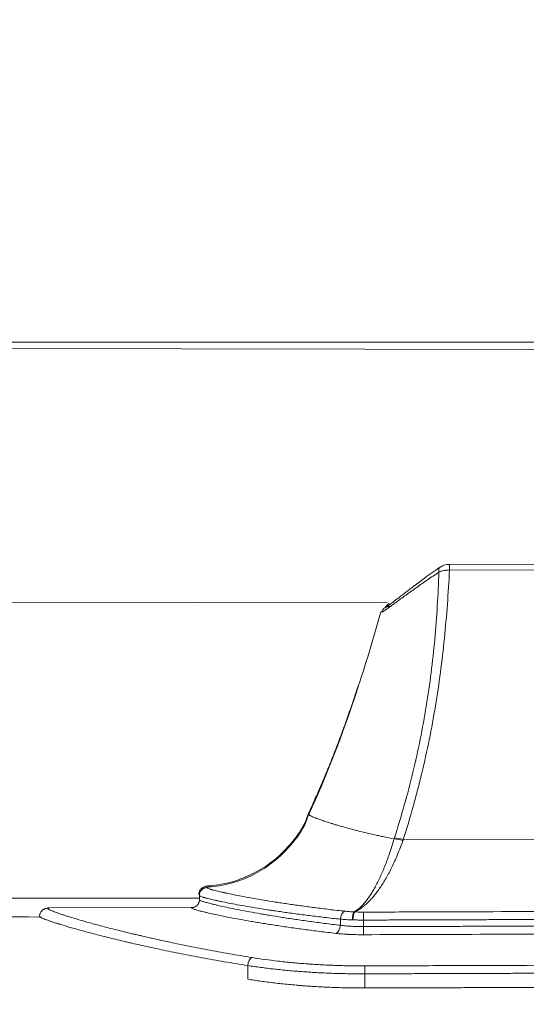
# Model space of a CAD drawing. Header units: millimetres. Extents: x -10 to 594, y 0 to 420.
# Tile 39 of 256: x 194.99 to 198.16, y 41.94 to 48.1. Entities that reach past the tile are written whole.
import ezdxf

# ---------------------------------------------------------------- set-up
doc = ezdxf.new("R2010")
doc.units = ezdxf.units.MM
doc.layers.add('1', color=7, linetype='Continuous', true_color=0xffffff)
doc.dimstyles.get("Standard").update_dxf_attribs({"dimtxt": 0.18, "dimasz": 0.18, "dimexe": 0.18, "dimexo": 0.0625, "dimgap": 0.09, "dimtad": 0, "dimtih": 1, "dimtoh": 1, "dimdec": 4, "dimzin": 0, "dimdsep": 46, "dimtxsty": 'Standard', "dimcen": 0.09, "dimadec": 0, "dimazin": 0, "dimtfac": 1, "dimtdec": 4, "dimtofl": 0, "dimtmove": 0, "dimatfit": 3, "dimfxl": 0, "dimtolj": 1, "dimtzin": 0, "dimarcsym": 0})

msp = doc.modelspace()

# ---------------------------------------------------------------- linework, layer by layer
at = {"layer": '1', "color": 155, "linetype": 'Continuous', "lineweight": 18}
for p, q in [((219.5449, 45.999), (172.3453, 46.0813)), ((219.5449, 45.999), (172.3453, 46.0813)), ((203.0294, 46.0809), (186.8603, 46.0809)), ((203.0294, 46.0809), (186.8603, 46.0809)), ((198.7503, 44.6954), (197.6795, 44.6918)), ((177.9326, 44.4841), (197.2894, 44.4503)), ((177.9326, 44.4841), (197.2872, 44.4503)), ((197.107, 43.9245), (197.1092, 43.9283)), ((190.3939, 42.6035), (196.1152, 42.6035)), ((190.3939, 42.6035), (196.1152, 42.6035)), ((196.085, 42.5471), (195.1847, 42.5441))]:
    msp.add_line(p, q, dxfattribs=at)
at = {"layer": '1', "color": 155, "linetype": 'Continuous', "lineweight": 13}
for p, q in [((198.7504, 44.6592), (197.6797, 44.6556)), ((197.3904, 42.9704), (199.051, 42.9759)), ((196.9973, 42.4344), (196.9972, 42.4724)), ((197.1408, 42.4669), (197.141, 42.4258))]:
    msp.add_line(p, q, dxfattribs=at)
for centre, major_axis, ratio, start_param, end_param in [((197.6465, 44.6315), (0.0286, -0.041), 0.48886, 3.1301, 4.102636), ((197.6797, 44.6418), (0.0002, -0.05), 0.000004, 1.850124, 3.151273), ((197.3884, 42.9362), (0.0957, -0.0291), 0.272866, 1.654675, 2.266484), ((197.3905, 42.9428), (0.0953, -0.0302), 0.263505, 1.654989, 2.269148), ((197.0259, 42.4735), (0.0054, 0.0497), 0.570706, 0.25317, 1.654386), ((197.0858, 42.4697), (0.001, 0.05), 0.274373, 0.230406, 1.600046), ((197.0879, 42.4696), (0.0031, 0.0499), 0.262598, 0.247724, 1.611), ((197.1408, 42.4681), (-0.0002, 0.05), 0.000004, 4.688832, 6.054755), ((196.9686, 42.4333), (0.0057, 0.0497), 0.570429, 3.344858, 4.798726), ((197.141, 42.4246), (-0.0002, 0.05), 0.000004, 1.547239, 2.970453), ((196.4457, 42.1837), (-0.0079, -0.0494), 0.567979, 3.422212, 4.824549), ((197.1504, 42.132), (0.0002, -0.05), 0.000004, 1.547239, 2.892538)]:
    msp.add_ellipse(centre, major_axis=major_axis, ratio=ratio, start_param=start_param, end_param=end_param, dxfattribs=at)
at = {"layer": '1', "color": 155, "linetype": 'Continuous', "lineweight": 18}
for points, knots in [([(197.6182, 44.6726), (197.6165, 44.6715), (197.5608, 44.6353), (197.4755, 44.5686), (197.3705, 44.4898), (197.3107, 44.4439), (197.2858, 44.4257), (197.279, 44.4216), (197.2843, 44.4247), (197.2918, 44.4271), (197.2989, 44.4288), (197.3034, 44.4282), (197.3042, 44.4281)], [0, 0, 0, 0, 0.008053, 0.279699, 0.517901, 0.7292, 0.855801, 0.941819, 0.966956, 0.981375, 0.996775, 1, 1, 1, 1]), ([(197.6796, 44.691), (197.6736, 44.6913), (197.6562, 44.6906), (197.6341, 44.684), (197.622, 44.6744), (197.6189, 44.6715)], [0, 0, 0, 0, 0.263583, 0.801753, 1, 1, 1, 1]), ([(197.303, 44.448), (197.288, 44.4344), (197.274, 44.4209), (197.2652, 44.4125), (197.2579, 44.4007), (197.2562, 44.3951), (197.2556, 44.3927)], [0, 0, 0, 0, 0.690393, 0.905618, 0.963164, 1, 1, 1, 1]), ([(197.2502, 44.3943), (197.2078, 44.2398), (197.0908, 43.8568), (196.9376, 43.4337), (196.819, 43.1703), (196.7988, 43.1265)], [0, 0, 0, 0, 0.356556, 0.892653, 1, 1, 1, 1]), ([(196.7953, 43.1316), (196.7893, 43.1119), (196.7628, 43.0406), (196.6858, 42.9372), (196.5765, 42.8319), (196.461, 42.759), (196.3503, 42.7132), (196.2557, 42.6897), (196.1942, 42.682), (196.1744, 42.681), (196.1704, 42.6809)], [0, 0, 0, 0, 0.071425, 0.266946, 0.443608, 0.603589, 0.746473, 0.869189, 0.971602, 1, 1, 1, 1]), ([(196.7979, 43.1266), (196.793, 43.1101), (196.7688, 43.0412), (196.6943, 42.9392), (196.5862, 42.8316), (196.4709, 42.7566), (196.36, 42.709), (196.2643, 42.6841), (196.2007, 42.6755), (196.1791, 42.6742), (196.1741, 42.6741)], [0, 0, 0, 0, 0.059599, 0.256164, 0.433655, 0.594428, 0.738194, 0.862006, 0.965181, 1, 1, 1, 1]), ([(196.1579, 42.6774), (196.1548, 42.6772), (196.1517, 42.6767), (196.1471, 42.6755), (196.1456, 42.6751), (196.1434, 42.6743), (196.1427, 42.674), (196.1412, 42.6734), (196.1405, 42.673), (196.1369, 42.6714), (196.1342, 42.6698), (196.1304, 42.667), (196.1292, 42.666), (196.1274, 42.6645), (196.1268, 42.6639), (196.1257, 42.6628), (196.1251, 42.6623), (196.1225, 42.6594), (196.1205, 42.657), (196.1184, 42.6536), (196.118, 42.653), (196.1172, 42.6516), (196.1169, 42.6509), (196.1158, 42.6488), (196.1151, 42.6474), (196.1134, 42.643), (196.1125, 42.64), (196.1118, 42.6361), (196.1117, 42.6354), (196.1114, 42.6338), (196.1112, 42.6314), (196.111, 42.6291), (196.111, 42.6275)], [0, 0, 0, 0, 0.125, 0.125, 0.1875, 0.1875, 0.21875, 0.21875, 0.25, 0.25, 0.375, 0.375, 0.4375, 0.4375, 0.46875, 0.46875, 0.5, 0.5, 0.625, 0.625, 0.65625, 0.65625, 0.6875, 0.6875, 0.75, 0.75, 0.875, 0.875, 0.90625, 0.90625, 0.9375, 1, 1, 1, 1]), ([(196.1579, 42.6774), (196.158, 42.6783), (196.1592, 42.6791), (196.1642, 42.6802), (196.1679, 42.6805), (196.1742, 42.6807), (196.1757, 42.6807), (196.1772, 42.6807)], [0, 0, 0, 0, 0.43985, 0.43985, 0.879701, 0.879701, 1, 1, 1, 1]), ([(196.1148, 42.6204), (196.1148, 42.6236), (196.1151, 42.6267), (196.116, 42.6313), (196.1163, 42.6329), (196.117, 42.6351), (196.1172, 42.6359), (196.1177, 42.6374), (196.118, 42.6381), (196.1194, 42.6418), (196.1208, 42.6446), (196.1233, 42.6486), (196.1242, 42.6498), (196.1257, 42.6517), (196.1262, 42.6523), (196.1272, 42.6535), (196.1277, 42.6541), (196.1304, 42.657), (196.1327, 42.6591), (196.1359, 42.6614), (196.1365, 42.6618), (196.1379, 42.6627), (196.1385, 42.6631), (196.1406, 42.6643), (196.142, 42.6651), (196.1462, 42.6671), (196.1491, 42.6682), (196.1529, 42.6692), (196.1537, 42.6694), (196.1553, 42.6697), (196.1576, 42.6701), (196.16, 42.6704), (196.1615, 42.6705)], [0, 0, 0, 0, 0.125, 0.125, 0.1875, 0.1875, 0.21875, 0.21875, 0.25, 0.25, 0.375, 0.375, 0.4375, 0.4375, 0.46875, 0.46875, 0.5, 0.5, 0.625, 0.625, 0.65625, 0.65625, 0.6875, 0.6875, 0.75, 0.75, 0.875, 0.875, 0.90625, 0.90625, 0.9375, 1, 1, 1, 1]), ([(196.1728, 42.6737), (196.1697, 42.6735), (196.1672, 42.6732), (196.1629, 42.6722), (196.1616, 42.6714), (196.1615, 42.6705)], [0, 0, 0, 0, 0.422299, 0.422299, 1, 1, 1, 1]), ([(196.0651, 42.5437), (196.0684, 42.5437), (196.0716, 42.5441), (196.0764, 42.545), (196.078, 42.5454), (196.0811, 42.5464), (196.0827, 42.547), (196.0872, 42.5489), (196.0901, 42.5504), (196.0935, 42.5527), (196.0941, 42.5532), (196.0955, 42.5541), (196.0961, 42.5547), (196.098, 42.5562), (196.0992, 42.5573), (196.1027, 42.5608), (196.1047, 42.5633), (196.107, 42.5667), (196.1074, 42.5674), (196.1083, 42.5688), (196.1095, 42.571), (196.1112, 42.5747), (196.1123, 42.5777), (196.113, 42.5801), (196.1132, 42.5809), (196.1136, 42.5825), (196.1138, 42.5833), (196.1146, 42.5873), (196.1149, 42.5906), (196.1149, 42.5939)], [0, 0, 0, 0, 0.125, 0.125, 0.1875, 0.1875, 0.25, 0.25, 0.375, 0.375, 0.40625, 0.40625, 0.4375, 0.4375, 0.5, 0.5, 0.625, 0.625, 0.65625, 0.65625, 0.6875, 0.75, 0.8125, 0.8125, 0.84375, 0.84375, 0.875, 0.875, 1, 1, 1, 1]), ([(195.1169, 42.4861), (194.7335, 42.4868), (193.5749, 42.4889), (191.675, 42.4926), (189.4512, 42.4976), (187.0929, 42.5036), (184.6322, 42.51), (182.2332, 42.5168), (180.7441, 42.5219), (180.0986, 42.5243)], [0, 0, 0, 0, 0.076581, 0.23145, 0.379512, 0.520783, 0.702544, 0.871045, 1, 1, 1, 1]), ([(195.1153, 42.4906), (195.1152, 42.4939), (195.1156, 42.4971), (195.1165, 42.5019), (195.1169, 42.5035), (195.1178, 42.5066), (195.1184, 42.5082), (195.1202, 42.5127), (195.1218, 42.5156), (195.124, 42.519), (195.1245, 42.5197), (195.1255, 42.521), (195.126, 42.5217), (195.1275, 42.5236), (195.1286, 42.5248), (195.1321, 42.5283), (195.1346, 42.5303), (195.138, 42.5326), (195.1387, 42.5331), (195.1401, 42.5339), (195.1422, 42.5352), (195.1459, 42.5369), (195.149, 42.538), (195.1513, 42.5387), (195.1521, 42.539), (195.1537, 42.5394), (195.1545, 42.5396), (195.1585, 42.5404), (195.1618, 42.5407), (195.1651, 42.5407)], [0, 0, 0, 0, 0.125, 0.125, 0.1875, 0.1875, 0.25, 0.25, 0.375, 0.375, 0.40625, 0.40625, 0.4375, 0.4375, 0.5, 0.5, 0.625, 0.625, 0.65625, 0.65625, 0.6875, 0.75, 0.8125, 0.8125, 0.84375, 0.84375, 0.875, 0.875, 1, 1, 1, 1]), ([(195.1786, 42.5441), (195.1782, 42.5441), (195.1779, 42.5441), (195.1749, 42.5441), (195.1727, 42.5439), (195.1692, 42.5434), (195.1679, 42.543), (195.1665, 42.5423), (195.1657, 42.5417), (195.1653, 42.5411), (195.1651, 42.5407)], [0, 0, 0, 0, 0.039846, 0.039846, 0.359898, 0.359898, 0.679949, 0.679949, 0.839974, 1, 1, 1, 1]), ([(197.1507, 42.0422), (197.1177, 42.0421), (197.085, 42.0423), (197.0201, 42.0434), (196.9556, 42.0451), (196.8919, 42.0481), (196.8286, 42.0517), (196.7972, 42.0537), (196.7582, 42.0567), (196.7504, 42.0574), (196.7388, 42.0583), (196.7349, 42.0586), (196.7272, 42.0593), (196.7078, 42.061), (196.6888, 42.0627), (196.6434, 42.0672), (196.5841, 42.0736), (196.5271, 42.081), (196.4713, 42.0888), (196.444, 42.093), (196.4172, 42.0974)], [0, 0, 0, 0, 0.125, 0.125, 0.25, 0.375, 0.375, 0.5, 0.5, 0.53125, 0.53125, 0.546875, 0.546875, 0.5625, 0.625, 0.625, 0.75, 0.875, 0.875, 1, 1, 1, 1])]:
    msp.add_open_spline(points, degree=3, knots=knots, dxfattribs=at)
at = {"layer": '1', "color": 155, "linetype": 'Continuous', "lineweight": 13}
for points, knots in [([(197.6797, 44.6556), (197.6759, 44.5843), (197.6715, 44.5131), (197.6609, 44.3709), (197.6547, 44.2999), (197.6404, 44.1582), (197.6322, 44.0874), (197.6136, 43.9462), (197.6031, 43.8758), (197.5797, 43.7352), (197.5668, 43.665), (197.5383, 43.5251), (197.5229, 43.4552), (197.4977, 43.3508), (197.489, 43.316), (197.4755, 43.2638), (197.4709, 43.2465), (197.4615, 43.2118), (197.4378, 43.1251), (197.4121, 43.039), (197.3904, 42.9704)], [0, 0, 0, 0, 0.125, 0.125, 0.25, 0.25, 0.375, 0.375, 0.5, 0.5, 0.625, 0.625, 0.75, 0.75, 0.8125, 0.8125, 0.84375, 0.84375, 0.875, 1, 1, 1, 1]), ([(197.6797, 44.6556), (197.6736, 44.6557), (197.6676, 44.6556), (197.6588, 44.6549), (197.6559, 44.6546), (197.6515, 44.654), (197.6501, 44.6538), (197.6472, 44.6533), (197.6458, 44.6531), (197.6388, 44.6518), (197.6334, 44.6505), (197.6269, 44.6485), (197.6257, 44.6481), (197.6232, 44.6473), (197.6219, 44.6468), (197.6183, 44.6455), (197.6159, 44.6445), (197.6137, 44.6435)], [0, 0, 0, 0, 0.25, 0.25, 0.375, 0.375, 0.4375, 0.4375, 0.5, 0.5, 0.75, 0.75, 0.8125, 0.8125, 0.875, 0.875, 1, 1, 1, 1]), ([(197.6137, 44.6435), (197.6012, 44.6353), (197.5858, 44.625), (197.5708, 44.6148), (197.5648, 44.6107), (197.5618, 44.6087), (197.5529, 44.6026), (197.547, 44.5986), (197.5296, 44.5866), (197.5183, 44.5787), (197.4961, 44.5631), (197.4853, 44.5555), (197.4641, 44.5405), (197.4538, 44.5331), (197.4338, 44.5188), (197.424, 44.5117), (197.405, 44.498), (197.3935, 44.4897), (197.3825, 44.4817), (197.3781, 44.4785), (197.3759, 44.4769), (197.3695, 44.4722), (197.3653, 44.4692), (197.353, 44.4603), (197.3453, 44.4546), (197.3306, 44.4439), (197.3236, 44.4389), (197.3107, 44.4295), (197.3046, 44.4251), (197.2934, 44.4171), (197.2883, 44.4135), (197.2825, 44.4094), (197.2814, 44.4086), (197.2792, 44.4071), (197.2781, 44.4063), (197.275, 44.4042), (197.2731, 44.4029), (197.2678, 44.3993), (197.2619, 44.3954), (197.2583, 44.3934), (197.2559, 44.3923), (197.2552, 44.3922), (197.2552, 44.3927), (197.2552, 44.3927), (197.2553, 44.3928)], [0, 0, 0, 0, 0.061998, 0.077498, 0.077498, 0.092997, 0.092997, 0.123996, 0.123996, 0.185995, 0.185995, 0.247993, 0.247993, 0.309991, 0.309991, 0.371989, 0.371989, 0.433987, 0.449487, 0.449487, 0.464987, 0.464987, 0.495986, 0.495986, 0.557984, 0.557984, 0.619982, 0.619982, 0.68198, 0.68198, 0.743978, 0.743978, 0.759478, 0.759478, 0.774978, 0.774978, 0.805977, 0.805977, 0.867975, 0.929973, 0.929973, 0.991971, 0.991971, 1, 1, 1, 1]), ([(197.3353, 42.9815), (197.3571, 43.0494), (197.3776, 43.1175), (197.4161, 43.2541), (197.434, 43.3226), (197.4672, 43.4599), (197.4825, 43.5287), (197.5104, 43.6666), (197.5231, 43.7358), (197.5457, 43.8744), (197.5557, 43.9439), (197.5733, 44.0831), (197.5808, 44.1529), (197.5937, 44.2927), (197.599, 44.3627), (197.6077, 44.503), (197.6111, 44.5732), (197.6137, 44.6435)], [0, 0, 0, 0, 0.125, 0.125, 0.25, 0.25, 0.375, 0.375, 0.5, 0.5, 0.625, 0.625, 0.75, 0.75, 0.875, 0.875, 1, 1, 1, 1]), ([(196.8022, 43.125), (196.8021, 43.1249), (196.8021, 43.1248), (196.8021, 43.1244), (196.8023, 43.124), (196.803, 43.1231), (196.8035, 43.1226), (196.8057, 43.121), (196.81, 43.1185), (196.8209, 43.1134), (196.831, 43.1092), (196.8383, 43.1064), (196.8398, 43.1058), (196.8429, 43.1046), (196.8476, 43.1028), (196.8528, 43.1009), (196.8636, 43.0969), (196.8794, 43.0913), (196.9073, 43.082), (196.9314, 43.0743), (196.9459, 43.0699), (196.9518, 43.0681), (196.9547, 43.0672), (196.9638, 43.0644), (196.97, 43.0626), (196.989, 43.057), (197.0156, 43.0493), (197.0592, 43.0373), (197.1065, 43.0251), (197.1405, 43.0167), (197.1758, 43.0083), (197.1941, 43.0041), (197.2177, 42.9988), (197.2225, 42.9978), (197.2321, 42.9957), (197.2466, 42.9925), (197.2615, 42.9894), (197.2915, 42.9831), (197.3121, 42.979), (197.3332, 42.9749)], [0, 0, 0, 0, 0.010789, 0.010789, 0.041701, 0.041701, 0.072614, 0.072614, 0.13444, 0.196266, 0.258091, 0.258091, 0.273548, 0.273548, 0.289004, 0.319917, 0.319917, 0.381743, 0.443569, 0.505394, 0.520851, 0.520851, 0.536307, 0.536307, 0.56722, 0.56722, 0.629046, 0.690871, 0.752697, 0.814523, 0.814523, 0.876349, 0.876349, 0.891805, 0.891805, 0.907261, 0.938174, 0.938174, 1, 1, 1, 1]), ([(197.0837, 42.5184), (197.0895, 42.5219), (197.1009, 42.5296), (197.1179, 42.5437), (197.1349, 42.5602), (197.1517, 42.5793), (197.1643, 42.5955), (197.1712, 42.6052), (197.174, 42.6091), (197.1754, 42.6111), (197.1796, 42.6171), (197.1823, 42.6213), (197.1906, 42.6339), (197.2015, 42.6514), (197.2175, 42.6797), (197.2333, 42.7102), (197.2436, 42.7319), (197.2513, 42.7488), (197.2538, 42.7545), (197.2576, 42.7632), (197.2589, 42.7661), (197.2614, 42.772), (197.2627, 42.7749), (197.269, 42.7898), (197.2788, 42.8141), (197.2931, 42.852), (197.3023, 42.8782), (197.3114, 42.905), (197.3158, 42.9186), (197.3246, 42.9464), (197.329, 42.9605), (197.3332, 42.9749)], [0, 0, 0, 0, 0.0625, 0.125, 0.1875, 0.25, 0.3125, 0.328125, 0.328125, 0.34375, 0.34375, 0.375, 0.375, 0.4375, 0.5, 0.5625, 0.625, 0.625, 0.65625, 0.65625, 0.671875, 0.671875, 0.6875, 0.6875, 0.75, 0.8125, 0.875, 0.875, 0.9375, 0.9375, 1, 1, 1, 1]), ([(197.3883, 42.9647), (197.3834, 42.9505), (197.3783, 42.9366), (197.3679, 42.9094), (197.3626, 42.896), (197.3518, 42.8697), (197.3408, 42.844), (197.3237, 42.8068), (197.3119, 42.7831), (197.3043, 42.7685), (197.3028, 42.7656), (197.2997, 42.7599), (197.2982, 42.757), (197.2936, 42.7485), (197.2905, 42.7429), (197.2812, 42.7265), (197.2687, 42.7052), (197.2496, 42.6755), (197.2302, 42.6478), (197.217, 42.6307), (197.207, 42.6185), (197.2037, 42.6145), (197.1986, 42.6086), (197.1969, 42.6066), (197.1936, 42.6028), (197.1851, 42.5934), (197.1767, 42.5846), (197.1564, 42.5648), (197.1428, 42.5532), (197.1222, 42.5382), (197.1154, 42.5336), (197.105, 42.5274), (197.1016, 42.5254), (197.0947, 42.5216), (197.0912, 42.5199), (197.0877, 42.5182)], [0, 0, 0, 0, 0.0625, 0.0625, 0.125, 0.125, 0.1875, 0.25, 0.3125, 0.3125, 0.328125, 0.328125, 0.34375, 0.34375, 0.375, 0.375, 0.4375, 0.5, 0.5625, 0.625, 0.625, 0.65625, 0.65625, 0.671875, 0.671875, 0.6875, 0.75, 0.75, 0.875, 0.875, 0.9375, 0.9375, 0.96875, 0.96875, 1, 1, 1, 1]), ([(196.9972, 42.4724), (196.9634, 42.476), (196.8976, 42.4834), (196.835, 42.491), (196.774, 42.4986), (196.7444, 42.5025), (196.6867, 42.5103), (196.6587, 42.5142), (196.6179, 42.5201), (196.5978, 42.523), (196.5749, 42.5264), (196.5652, 42.5279), (196.5588, 42.5289), (196.5556, 42.5294), (196.5269, 42.5338), (196.5025, 42.5376), (196.4558, 42.5452), (196.4113, 42.5527), (196.3509, 42.5634), (196.3148, 42.5702), (196.2809, 42.5768), (196.265, 42.5799), (196.2429, 42.5845), (196.2358, 42.586), (196.2255, 42.5882), (196.2222, 42.5889), (196.2156, 42.5904), (196.2124, 42.5911), (196.1969, 42.5945), (196.1744, 42.5998), (196.1568, 42.6044), (196.1473, 42.607), (196.1455, 42.6075), (196.142, 42.6085), (196.1404, 42.609), (196.1356, 42.6105), (196.1328, 42.6114), (196.1252, 42.614), (196.1213, 42.6156), (196.1175, 42.6176), (196.116, 42.6186), (196.1152, 42.6196), (196.1149, 42.62), (196.1149, 42.6202), (196.1148, 42.6203), (196.1148, 42.6204), (196.1148, 42.6204), (196.1148, 42.6204), (196.1148, 42.6204)], [0, 0, 0, 0, 0.0625, 0.125, 0.125, 0.1875, 0.1875, 0.25, 0.25, 0.28125, 0.296875, 0.304687, 0.304687, 0.3125, 0.3125, 0.375, 0.375, 0.4375, 0.5, 0.5625, 0.5625, 0.625, 0.625, 0.65625, 0.65625, 0.671875, 0.671875, 0.6875, 0.6875, 0.75, 0.8125, 0.8125, 0.828125, 0.828125, 0.84375, 0.84375, 0.875, 0.875, 0.9375, 0.9375, 0.96875, 0.984375, 0.992187, 0.996094, 0.998047, 0.999023, 0.999512, 1, 1, 1, 1]), ([(196.1615, 42.6705), (196.1616, 42.6695), (196.1629, 42.6684), (196.1679, 42.6657), (196.1716, 42.6642), (196.179, 42.6616), (196.1818, 42.6606), (196.1864, 42.6592), (196.1881, 42.6587), (196.1915, 42.6577), (196.1932, 42.6572), (196.2025, 42.6546), (196.2197, 42.65), (196.2416, 42.6448), (196.2568, 42.6413), (196.2615, 42.6402), (196.2663, 42.6392), (196.2696, 42.6384), (196.2713, 42.6381), (196.2796, 42.6362), (196.2865, 42.6348), (196.3082, 42.6302), (196.3237, 42.627), (196.3568, 42.6204), (196.392, 42.6136), (196.4511, 42.6029), (196.4946, 42.5954), (196.5402, 42.5878), (196.564, 42.584), (196.5921, 42.5795), (196.5952, 42.5791), (196.6015, 42.5781), (196.611, 42.5766), (196.6333, 42.5732), (196.653, 42.5702), (196.6929, 42.5643), (196.7203, 42.5604), (196.7767, 42.5526), (196.8347, 42.5448), (196.9266, 42.5334), (196.991, 42.526), (197.024, 42.5224)], [0, 0, 0, 0, 0.0625, 0.0625, 0.125, 0.125, 0.15625, 0.15625, 0.171875, 0.171875, 0.1875, 0.1875, 0.25, 0.3125, 0.3125, 0.328125, 0.335938, 0.335938, 0.34375, 0.34375, 0.375, 0.375, 0.4375, 0.4375, 0.5, 0.5625, 0.625, 0.625, 0.6875, 0.6875, 0.695313, 0.695313, 0.703125, 0.71875, 0.75, 0.75, 0.8125, 0.8125, 0.875, 0.9375, 1, 1, 1, 1]), ([(196.1149, 42.5939), (196.1149, 42.5938), (196.1149, 42.5938), (196.1149, 42.5937), (196.115, 42.5934), (196.1153, 42.593), (196.1161, 42.592), (196.1176, 42.591), (196.1214, 42.5889), (196.1253, 42.5873), (196.1353, 42.5837), (196.1416, 42.5816), (196.1567, 42.5772), (196.1654, 42.5747), (196.1805, 42.5708), (196.1858, 42.5695), (196.1943, 42.5674), (196.1972, 42.5666), (196.2031, 42.5652), (196.2062, 42.5645), (196.2217, 42.5607), (196.2353, 42.5576), (196.2647, 42.5511), (196.2964, 42.5443), (196.3504, 42.5333), (196.3908, 42.5255), (196.4335, 42.5176), (196.4559, 42.5135), (196.4853, 42.5083), (196.4912, 42.5073), (196.5033, 42.5052), (196.5094, 42.5041), (196.5278, 42.501), (196.5403, 42.4989), (196.5784, 42.4925), (196.6046, 42.4883), (196.6589, 42.4798), (196.6868, 42.4756), (196.7444, 42.4671), (196.8036, 42.4587), (196.8975, 42.4463), (196.9635, 42.4383), (196.9973, 42.4344)], [0, 0, 0, 0, 0.001953, 0.003906, 0.007813, 0.015625, 0.03125, 0.0625, 0.0625, 0.125, 0.125, 0.1875, 0.1875, 0.25, 0.25, 0.28125, 0.28125, 0.296875, 0.296875, 0.3125, 0.3125, 0.375, 0.375, 0.4375, 0.5, 0.5625, 0.5625, 0.625, 0.625, 0.640625, 0.640625, 0.65625, 0.65625, 0.6875, 0.6875, 0.75, 0.75, 0.8125, 0.8125, 0.875, 0.9375, 1, 1, 1, 1]), ([(195.1651, 42.5407), (195.1653, 42.5404), (195.1657, 42.5396), (195.1665, 42.5387), (195.1679, 42.5373), (195.1692, 42.5363), (195.1727, 42.5339), (195.1749, 42.5327), (195.1803, 42.5299), (195.1834, 42.5284), (195.1944, 42.5236), (195.2036, 42.52), (195.22, 42.514), (195.226, 42.5119), (195.2387, 42.5074), (195.2455, 42.5051), (195.26, 42.5002), (195.2678, 42.4977), (195.278, 42.4944), (195.28, 42.4938), (195.2842, 42.4924), (195.2906, 42.4904), (195.2972, 42.4883), (195.3197, 42.4813), (195.3394, 42.4754), (195.382, 42.463), (195.405, 42.4564), (195.4541, 42.4428), (195.4802, 42.4358), (195.5356, 42.4211), (195.5649, 42.4136), (195.6265, 42.3981), (195.659, 42.3901), (195.7016, 42.3799), (195.7102, 42.3779), (195.7233, 42.3748), (195.7277, 42.3737), (195.7365, 42.3717), (195.7586, 42.3665), (195.7813, 42.3613), (195.8366, 42.3488), (195.8747, 42.3404), (195.9338, 42.3278), (195.9538, 42.3235), (195.9943, 42.3151), (196.0149, 42.3109), (196.0567, 42.3024), (196.0778, 42.2982), (196.1208, 42.2898), (196.1426, 42.2856), (196.1868, 42.2773), (196.2092, 42.2731), (196.2547, 42.2648), (196.2778, 42.2607), (196.3246, 42.2525), (196.3483, 42.2485), (196.3965, 42.2404), (196.4209, 42.2364), (196.4455, 42.2324)], [0, 0, 0, 0, 0.015625, 0.03125, 0.03125, 0.0625, 0.0625, 0.09375, 0.09375, 0.125, 0.125, 0.1875, 0.1875, 0.21875, 0.21875, 0.25, 0.25, 0.28125, 0.28125, 0.289062, 0.289062, 0.296875, 0.3125, 0.3125, 0.375, 0.375, 0.4375, 0.4375, 0.5, 0.5, 0.5625, 0.5625, 0.625, 0.625, 0.640625, 0.640625, 0.648437, 0.648437, 0.65625, 0.6875, 0.6875, 0.75, 0.75, 0.78125, 0.78125, 0.8125, 0.8125, 0.84375, 0.84375, 0.875, 0.875, 0.90625, 0.90625, 0.9375, 0.9375, 0.96875, 0.96875, 1, 1, 1, 1]), ([(196.9687, 42.384), (196.9341, 42.3879), (196.8667, 42.3959), (196.7706, 42.4083), (196.71, 42.4167), (196.6511, 42.4251), (196.6225, 42.4294), (196.567, 42.4378), (196.5401, 42.4421), (196.501, 42.4484), (196.4882, 42.4505), (196.4694, 42.4537), (196.4632, 42.4547), (196.4508, 42.4568), (196.4447, 42.4579), (196.4146, 42.463), (196.3916, 42.4671), (196.348, 42.4751), (196.3065, 42.4828), (196.2511, 42.4938), (196.2187, 42.5006), (196.1885, 42.5072), (196.1746, 42.5103), (196.1587, 42.5141), (196.1555, 42.5148), (196.1494, 42.5163), (196.1465, 42.517), (196.1378, 42.5191), (196.1323, 42.5205), (196.1169, 42.5244), (196.1079, 42.5268), (196.0925, 42.5313), (196.086, 42.5334), (196.0705, 42.5389), (196.0652, 42.5417), (196.0651, 42.5437)], [0, 0, 0, 0, 0.0625, 0.125, 0.1875, 0.1875, 0.25, 0.25, 0.3125, 0.3125, 0.34375, 0.34375, 0.359375, 0.359375, 0.375, 0.375, 0.4375, 0.4375, 0.5, 0.5625, 0.625, 0.625, 0.6875, 0.6875, 0.703125, 0.703125, 0.71875, 0.71875, 0.75, 0.75, 0.8125, 0.8125, 0.875, 0.875, 1, 1, 1, 1]), ([(197.024, 42.5224), (197.0332, 42.5214), (197.0428, 42.5205), (197.0577, 42.5195), (197.0678, 42.5189), (197.0783, 42.5186), (197.0837, 42.5184)], [0, 0, 0, 0, 0.5, 0.5, 0.75, 1, 1, 1, 1]), ([(197.0877, 42.5182), (197.0964, 42.5177), (197.1052, 42.5173), (197.1228, 42.5169), (197.1317, 42.5168), (197.1406, 42.5168)], [0, 0, 0, 0, 0.5, 0.5, 1, 1, 1, 1]), ([(197.1406, 42.5168), (197.174, 42.5169), (197.2073, 42.517), (197.374, 42.5176), (197.5073, 42.518), (198.195, 42.5203), (198.7494, 42.5222), (199.3037, 42.524)], [0, 0, 0, 0, 0.04623, 0.04623, 0.231151, 0.231151, 1, 1, 1, 1]), ([(196.417, 42.1827), (196.3919, 42.1866), (196.3672, 42.1906), (196.3183, 42.1987), (196.2942, 42.2027), (196.2466, 42.2108), (196.2232, 42.2149), (196.177, 42.2232), (196.1542, 42.2273), (196.1093, 42.2357), (196.0872, 42.2398), (196.0436, 42.2482), (196.0221, 42.2524), (195.9796, 42.2608), (195.9587, 42.265), (195.9175, 42.2735), (195.8566, 42.2861), (195.7984, 42.2986), (195.7422, 42.3111), (195.7238, 42.3153), (195.7012, 42.3204), (195.6967, 42.3215), (195.6877, 42.3235), (195.6833, 42.3246), (195.6699, 42.3276), (195.6612, 42.3297), (195.6178, 42.3398), (195.5849, 42.3478), (195.5221, 42.3633), (195.4924, 42.3709), (195.436, 42.3855), (195.4094, 42.3925), (195.3595, 42.4061), (195.3361, 42.4126), (195.2927, 42.4251), (195.2727, 42.431), (195.2497, 42.438), (195.243, 42.4401), (195.2366, 42.4421), (195.2323, 42.4434), (195.2302, 42.4441), (195.2198, 42.4474), (195.2119, 42.4499), (195.1972, 42.4548), (195.1902, 42.4571), (195.1772, 42.4616), (195.1712, 42.4637), (195.1544, 42.4697), (195.1451, 42.4734), (195.1339, 42.4782), (195.1307, 42.4797), (195.1252, 42.4824), (195.123, 42.4837), (195.1194, 42.4861), (195.1181, 42.4871), (195.1167, 42.4885), (195.1163, 42.489), (195.1157, 42.4898), (195.1154, 42.4902), (195.1153, 42.4906)], [0, 0, 0, 0, 0.03125, 0.03125, 0.0625, 0.0625, 0.09375, 0.09375, 0.125, 0.125, 0.15625, 0.15625, 0.1875, 0.1875, 0.21875, 0.21875, 0.25, 0.3125, 0.3125, 0.34375, 0.34375, 0.351563, 0.351563, 0.359375, 0.359375, 0.375, 0.375, 0.4375, 0.4375, 0.5, 0.5, 0.5625, 0.5625, 0.625, 0.625, 0.6875, 0.6875, 0.703125, 0.710938, 0.710938, 0.71875, 0.71875, 0.75, 0.75, 0.78125, 0.78125, 0.8125, 0.8125, 0.875, 0.875, 0.90625, 0.90625, 0.9375, 0.9375, 0.96875, 0.96875, 0.984375, 0.984375, 1, 1, 1, 1]), ([(197.0721, 42.4685), (197.0653, 42.4686), (197.0587, 42.4688), (197.0457, 42.4693), (197.033, 42.4698), (197.0146, 42.4709), (197.0029, 42.4719), (196.9972, 42.4724)], [0, 0, 0, 0, 0.25, 0.25, 0.5, 0.75, 1, 1, 1, 1]), ([(196.9973, 42.4344), (197.0078, 42.4329), (197.0187, 42.4317), (197.0358, 42.4301), (197.0417, 42.4296), (197.0506, 42.4289), (197.0535, 42.4287), (197.0581, 42.4284), (197.0596, 42.4283), (197.0626, 42.4281), (197.0642, 42.428), (197.0779, 42.4272), (197.0903, 42.4266), (197.1154, 42.4259), (197.1281, 42.4258), (197.141, 42.4258)], [0, 0, 0, 0, 0.25, 0.25, 0.375, 0.375, 0.4375, 0.4375, 0.46875, 0.46875, 0.5, 0.5, 0.75, 0.75, 1, 1, 1, 1]), ([(197.1408, 42.4669), (197.1296, 42.4669), (197.1185, 42.467), (197.0964, 42.4675), (197.0855, 42.4679), (197.0747, 42.4684)], [0, 0, 0, 0, 0.5, 0.5, 1, 1, 1, 1]), ([(197.1411, 42.3754), (197.1334, 42.3753), (197.1181, 42.3754), (197.0954, 42.3758), (197.0729, 42.3764), (197.0582, 42.3771), (197.049, 42.3775), (197.0472, 42.3776), (197.0436, 42.3778), (197.0417, 42.3779), (197.0363, 42.3782), (197.0327, 42.3784), (197.022, 42.3791), (197.0081, 42.3802), (196.9879, 42.3819), (196.975, 42.3833), (196.9687, 42.384)], [0, 0, 0, 0, 0.125, 0.25, 0.375, 0.5, 0.5, 0.53125, 0.53125, 0.5625, 0.5625, 0.625, 0.625, 0.75, 0.875, 1, 1, 1, 1]), ([(199.3042, 42.3826), (199.2709, 42.3825), (199.2375, 42.3824), (199.0709, 42.3818), (198.9375, 42.3814), (198.2498, 42.3791), (197.6955, 42.3772), (197.1411, 42.3754)], [0, 0, 0, 0, 0.04623, 0.04623, 0.231151, 0.231151, 1, 1, 1, 1]), ([(196.4455, 42.2324), (196.4712, 42.2283), (196.4974, 42.2244), (196.551, 42.217), (196.6056, 42.21), (196.6624, 42.204), (196.7203, 42.1984), (196.7498, 42.1959), (196.7874, 42.193), (196.7949, 42.1925), (196.81, 42.1914), (196.8327, 42.1899), (196.8555, 42.1885), (196.9012, 42.186), (196.9625, 42.1832), (197.0246, 42.1816), (197.0871, 42.1805), (197.1186, 42.1803), (197.1502, 42.1804)], [0, 0, 0, 0, 0.125, 0.125, 0.25, 0.375, 0.375, 0.5, 0.5, 0.53125, 0.53125, 0.5625, 0.625, 0.625, 0.75, 0.875, 0.875, 1, 1, 1, 1]), ([(197.1502, 42.1804), (197.1835, 42.1806), (197.2169, 42.1807), (197.3835, 42.1812), (197.5169, 42.1817), (198.1989, 42.1839), (198.7476, 42.1858), (199.2963, 42.1876)], [0, 0, 0, 0, 0.046596, 0.046596, 0.232978, 0.232978, 1, 1, 1, 1]), ([(197.1504, 42.1308), (197.1175, 42.1307), (197.0848, 42.1309), (197.0198, 42.1319), (196.9552, 42.1335), (196.8914, 42.1363), (196.8438, 42.1388), (196.828, 42.1397), (196.7965, 42.1417), (196.7808, 42.1428), (196.7338, 42.1462), (196.7031, 42.1487), (196.6428, 42.1542), (196.5837, 42.1603), (196.5268, 42.1672), (196.471, 42.1746), (196.4437, 42.1786), (196.417, 42.1827)], [0, 0, 0, 0, 0.125, 0.125, 0.25, 0.375, 0.375, 0.4375, 0.4375, 0.5, 0.5, 0.625, 0.625, 0.75, 0.875, 0.875, 1, 1, 1, 1])]:
    msp.add_open_spline(points, degree=3, knots=knots, dxfattribs=at)
at = {"layer": '1', "color": 155, "linetype": 'Continuous', "lineweight": 18}
for points, degree in [([(197.1053, 43.9257), (196.9758, 43.5183), (196.7959, 43.1316)], 2), ([(196.1148, 42.6204), (196.1149, 42.5939)], 1), ([(199.2968, 42.0494), (198.8675, 42.0479), (198.4383, 42.0465), (198.0091, 42.0451), (197.5799, 42.0436), (197.1507, 42.0422)], 5)]:
    msp.add_open_spline(points, degree=degree, dxfattribs=at)
at = {"layer": '1', "color": 155, "linetype": 'Continuous', "lineweight": 13}
for points, degree in [([(197.3332, 42.9749), (197.3339, 42.9771), (197.3346, 42.9793), (197.3353, 42.9815)], 3), ([(197.3904, 42.9704), (197.3897, 42.9685), (197.389, 42.9666), (197.3883, 42.9647)], 3), ([(197.0837, 42.5184), (197.085, 42.5184), (197.0864, 42.5183), (197.0877, 42.5182)], 3), ([(197.0747, 42.4684), (197.0738, 42.4685), (197.073, 42.4685), (197.0721, 42.4685)], 3), ([(199.3039, 42.4742), (198.8713, 42.4727), (198.4387, 42.4713), (198.006, 42.4698), (197.5734, 42.4684), (197.1408, 42.4669)], 5), ([(197.141, 42.4258), (197.5736, 42.4272), (198.0062, 42.4287), (198.4388, 42.4301), (198.8714, 42.4316), (199.304, 42.433)], 5), ([(196.4172, 42.0974), (196.417, 42.1827)], 1), ([(199.2965, 42.138), (198.8673, 42.1365), (198.438, 42.1351), (198.0088, 42.1337), (197.5796, 42.1322), (197.1504, 42.1308)], 5), ([(197.1504, 42.1308), (197.1507, 42.0422)], 1)]:
    msp.add_open_spline(points, degree=degree, dxfattribs=at)

# ---------------------------------------------------------------- leaders
at = {"layer": '1', "color": 18, "linetype": 'Continuous', "lineweight": 13}
msp.add_leader([(192.7171, 52.345), (192.7171, 27.7094), (197.7171, 27.7094)], dimstyle='Standard', override={"dimasz": 3.5}, dxfattribs=at)

doc.saveas('drawing.dxf')
